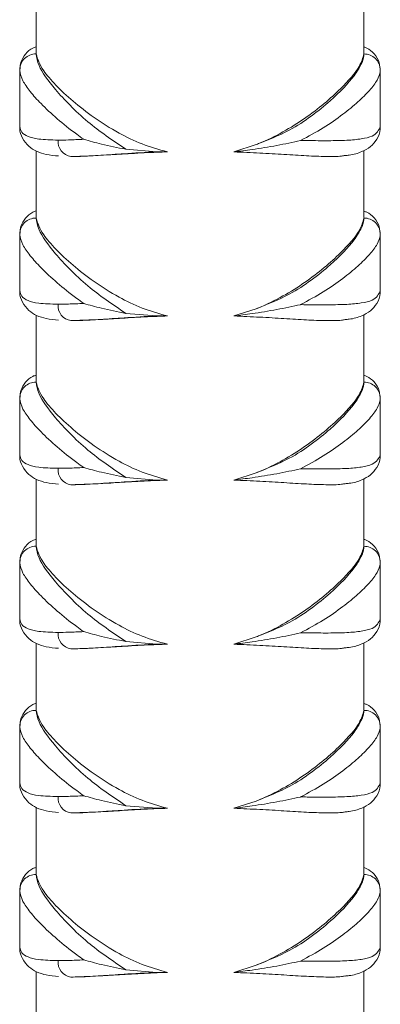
# Model space of a CAD drawing. Header units: millimetres. Extents: x 0 to 210, y 0 to 297.
# Tile 12 of 14: x 123.14 to 130.47, y 190.67 to 210.67. Entities that reach past the tile are written whole.
import ezdxf

# ---------------------------------------------------------------- set-up
doc = ezdxf.new("R2010")
doc.units = ezdxf.units.MM

msp = doc.modelspace()

# ---------------------------------------------------------------- linework, layer by layer
at = {"color": 7, "linetype": 'Continuous', "lineweight": 15}
for p, q in [((123.473, 211.341), (123.473, 209.969)), ((130.14, 209.987), (130.14, 211.351)), ((123.144, 209.64), (123.14, 209.654)), ((123.14, 209.64), (123.14, 208.517)), ((130.473, 209.654), (130.472, 209.642)), ((130.473, 208.515), (130.473, 209.642)), ((123.144, 208.517), (123.14, 208.502)), ((130.473, 208.503), (130.473, 208.515)), ((123.473, 208.008), (123.473, 206.636)), ((125.299, 208.04), (125.926, 207.988)), ((127.496, 207.987), (127.948, 208.136)), ((130.14, 206.653), (130.14, 208.018)), ((126.143, 207.988), (125.926, 207.988)), ((123.144, 206.307), (123.14, 206.321)), ((123.14, 206.307), (123.14, 205.184)), ((130.473, 206.32), (130.472, 206.309)), ((130.473, 205.182), (130.473, 206.309)), ((123.144, 205.184), (123.14, 205.169)), ((130.473, 205.169), (130.473, 205.182)), ((127.496, 204.654), (127.948, 204.802)), ((123.473, 204.674), (123.473, 203.302)), ((125.299, 204.707), (125.926, 204.655)), ((126.143, 204.655), (125.926, 204.655)), ((130.14, 203.32), (130.14, 204.684)), ((123.144, 202.973), (123.14, 202.987)), ((123.14, 202.973), (123.14, 201.85)), ((130.473, 202.987), (130.472, 202.976)), ((130.473, 201.848), (130.473, 202.976)), ((123.144, 201.85), (123.14, 201.836)), ((130.473, 201.836), (130.473, 201.848)), ((127.496, 201.32), (127.948, 201.469)), ((123.473, 201.341), (123.473, 199.969)), ((125.299, 201.373), (125.926, 201.321)), ((126.143, 201.321), (125.926, 201.321)), ((130.14, 199.987), (130.14, 201.351)), ((123.144, 199.64), (123.14, 199.654)), ((123.14, 199.64), (123.14, 198.517)), ((130.473, 199.654), (130.472, 199.642)), ((130.473, 198.515), (130.473, 199.642)), ((123.144, 198.517), (123.14, 198.502)), ((130.473, 198.503), (130.473, 198.515)), ((123.473, 198.008), (123.473, 196.636)), ((125.299, 198.04), (125.926, 197.988)), ((127.496, 197.987), (127.948, 198.136)), ((130.14, 196.653), (130.14, 198.018)), ((126.143, 197.988), (125.926, 197.988)), ((123.144, 196.307), (123.14, 196.321)), ((123.14, 196.307), (123.14, 195.184)), ((130.473, 196.32), (130.472, 196.309)), ((130.473, 195.182), (130.473, 196.309)), ((123.144, 195.184), (123.14, 195.169)), ((130.473, 195.169), (130.473, 195.182)), ((127.496, 194.654), (127.948, 194.802)), ((123.473, 194.674), (123.473, 193.302)), ((125.299, 194.707), (125.926, 194.655)), ((126.143, 194.655), (125.926, 194.655)), ((130.14, 193.32), (130.14, 194.684)), ((123.144, 192.973), (123.14, 192.987)), ((123.14, 192.973), (123.14, 191.85)), ((130.473, 192.987), (130.472, 192.976)), ((130.473, 191.848), (130.473, 192.976)), ((123.144, 191.85), (123.14, 191.836)), ((130.473, 191.836), (130.473, 191.848)), ((127.496, 191.32), (127.948, 191.469)), ((123.473, 191.341), (123.473, 189.969)), ((125.299, 191.373), (125.926, 191.321)), ((126.143, 191.321), (125.926, 191.321)), ((130.14, 189.987), (130.14, 191.351))]:
    msp.add_line(p, q, dxfattribs=at)
for centre, radius, start, end in [((123.467, 209.65), 0.327, 88.8324, 179.2386), ((130.146, 209.649), 0.327, 0.7441, 91.1869), ((124.223, 208.195), 0.304, 174.0214, 262.3965), ((123.467, 206.316), 0.327, 88.8324, 179.2386), ((130.146, 206.316), 0.327, 0.7441, 91.1869), ((124.223, 204.862), 0.304, 174.0214, 262.3965), ((123.467, 202.983), 0.327, 88.8324, 179.2386), ((130.146, 202.983), 0.327, 0.7441, 91.1869), ((124.223, 201.528), 0.304, 174.0214, 262.3965), ((123.467, 199.65), 0.327, 88.8324, 179.2386), ((130.146, 199.649), 0.327, 0.7441, 91.1869), ((124.223, 198.195), 0.304, 174.0214, 262.3965), ((123.467, 196.316), 0.327, 88.8324, 179.2386), ((130.146, 196.316), 0.327, 0.7441, 91.1869), ((124.223, 194.862), 0.304, 174.0214, 262.3965), ((123.467, 192.983), 0.327, 88.8324, 179.2386), ((130.146, 192.983), 0.327, 0.7441, 91.1869), ((124.223, 191.528), 0.304, 174.0214, 262.3965)]:
    msp.add_arc(centre, radius, start, end, dxfattribs=at)
for points, knots in [([(123.473, 210.121), (123.45, 210.113), (123.372, 210.086), (123.252, 209.983), (123.156, 209.824), (123.15, 209.717), (123.147, 209.672)], [0, 0, 0, 0, 0.132574, 0.454275, 0.769821, 1, 1, 1, 1]), ([(130.462, 209.692), (130.46, 209.727), (130.455, 209.831), (130.355, 209.985), (130.234, 210.084), (130.16, 210.11), (130.14, 210.117)], [0, 0, 0, 0, 0.184289, 0.54622, 0.878691, 1, 1, 1, 1]), ([(123.473, 209.976), (123.485, 209.903), (123.513, 209.717), (123.781, 209.339), (124.153, 208.937), (124.597, 208.515), (125.027, 208.224), (125.299, 208.04)], [0, 0, 0, 0, 0.174757, 0.441604, 0.59217, 0.742769, 1, 1, 1, 1]), ([(126.143, 207.988), (125.968, 208.037), (125.618, 208.137), (125.116, 208.385), (124.64, 208.684), (124.209, 209.022), (123.864, 209.346), (123.561, 209.696), (123.506, 209.872), (123.473, 209.976)], [0, 0, 0, 0, 0.113145, 0.226562, 0.366953, 0.507434, 0.649473, 0.791394, 1, 1, 1, 1]), ([(127.948, 208.136), (128.181, 208.227), (128.596, 208.391), (129.083, 208.717), (129.562, 209.104), (129.905, 209.467), (130.093, 209.763), (130.14, 209.901), (130.139, 209.964), (130.139, 209.976)], [0, 0, 0, 0, 0.176948, 0.316797, 0.460642, 0.712753, 0.839281, 0.969393, 1, 1, 1, 1]), ([(130.139, 209.976), (130.118, 209.896), (130.067, 209.709), (129.749, 209.34), (129.343, 208.971), (128.949, 208.67), (128.504, 208.388), (128.158, 208.218), (127.965, 208.142), (127.948, 208.136)], [0, 0, 0, 0, 0.184246, 0.428827, 0.572735, 0.71667, 0.851931, 0.987, 1, 1, 1, 1]), ([(123.14, 208.502), (123.149, 208.462), (123.168, 208.379), (123.299, 208.295), (123.528, 208.237), (123.779, 208.23), (123.92, 208.227)], [0, 0, 0, 0, 0.21869, 0.452862, 0.693627, 1, 1, 1, 1]), ([(123.145, 208.486), (123.144, 208.476), (123.138, 208.405), (123.189, 208.257), (123.318, 208.092), (123.491, 207.989), (123.685, 207.926), (123.844, 207.912), (123.929, 207.904)], [0, 0, 0, 0, 0.028112, 0.204053, 0.390706, 0.569463, 0.771758, 1, 1, 1, 1]), ([(128.85, 208.218), (128.896, 208.218), (129.096, 208.216), (129.428, 208.213), (129.801, 208.22), (130.101, 208.248), (130.388, 208.316), (130.44, 208.43), (130.473, 208.503)], [0, 0, 0, 0, 0.047374, 0.207357, 0.37187, 0.532958, 0.698981, 1, 1, 1, 1]), ([(129.757, 207.914), (129.784, 207.916), (129.912, 207.927), (130.076, 207.975), (130.273, 208.081), (130.41, 208.238), (130.475, 208.395), (130.468, 208.478), (130.467, 208.493)], [0, 0, 0, 0, 0.073212, 0.351413, 0.557627, 0.748036, 0.954433, 1, 1, 1, 1]), ([(123.92, 208.227), (123.989, 208.227), (124.148, 208.229), (124.336, 208.238), (124.442, 208.243)], [0, 0, 0, 0, 0.433073, 1, 1, 1, 1]), ([(124.442, 208.243), (124.443, 208.243), (124.554, 208.209), (124.819, 208.138), (125.129, 208.075), (125.299, 208.04)], [0, 0, 0, 0, 0.003072, 0.456156, 1, 1, 1, 1]), ([(127.496, 207.987), (127.619, 208.003), (127.914, 208.04), (128.376, 208.116), (128.697, 208.182), (128.849, 208.218), (128.85, 208.218)], [0, 0, 0, 0, 0.260406, 0.623433, 0.997641, 1, 1, 1, 1]), ([(125.926, 207.988), (125.926, 207.988), (125.696, 207.978), (125.296, 207.953), (124.78, 207.917), (124.426, 207.896), (124.245, 207.894), (124.182, 207.893)], [0, 0, 0, 0, 0.000009, 0.332389, 0.595803, 0.859221, 1, 1, 1, 1]), ([(124.182, 207.893), (124.419, 207.901), (124.781, 207.913), (125.41, 207.955), (125.823, 207.977), (126.074, 207.985), (126.143, 207.988)], [0, 0, 0, 0, 0.438715, 0.671186, 0.910178, 1, 1, 1, 1]), ([(127.496, 207.987), (127.673, 207.98), (128.027, 207.965), (128.525, 207.935), (128.98, 207.906), (129.372, 207.891), (129.634, 207.892), (129.734, 207.91), (129.757, 207.915)], [0, 0, 0, 0, 0.1861096, 0.3722292, 0.5628773, 0.7534956, 0.9427569, 1, 1, 1, 1]), ([(123.473, 206.787), (123.45, 206.779), (123.372, 206.753), (123.252, 206.65), (123.156, 206.49), (123.15, 206.383), (123.147, 206.338)], [0, 0, 0, 0, 0.132574, 0.454275, 0.769821, 1, 1, 1, 1]), ([(123.473, 206.643), (123.485, 206.569), (123.513, 206.384), (123.781, 206.006), (124.153, 205.604), (124.597, 205.182), (125.027, 204.89), (125.299, 204.707)], [0, 0, 0, 0, 0.174757, 0.441604, 0.59217, 0.742769, 1, 1, 1, 1]), ([(126.143, 204.655), (125.968, 204.704), (125.618, 204.803), (125.116, 205.051), (124.64, 205.35), (124.209, 205.689), (123.864, 206.013), (123.561, 206.363), (123.506, 206.538), (123.473, 206.643)], [0, 0, 0, 0, 0.1131445, 0.2265617, 0.3669532, 0.5074337, 0.6494729, 0.7913937, 1, 1, 1, 1]), ([(127.948, 204.802), (128.181, 204.894), (128.596, 205.058), (129.083, 205.384), (129.562, 205.771), (129.905, 206.134), (130.093, 206.429), (130.14, 206.568), (130.139, 206.631), (130.139, 206.643)], [0, 0, 0, 0, 0.176948, 0.316797, 0.460642, 0.712753, 0.839281, 0.969393, 1, 1, 1, 1]), ([(130.139, 206.643), (130.118, 206.562), (130.067, 206.376), (129.749, 206.007), (129.343, 205.638), (128.949, 205.337), (128.504, 205.055), (128.158, 204.885), (127.965, 204.809), (127.948, 204.802)], [0, 0, 0, 0, 0.184246, 0.428827, 0.572735, 0.71667, 0.851931, 0.987, 1, 1, 1, 1]), ([(130.462, 206.359), (130.46, 206.394), (130.455, 206.497), (130.355, 206.652), (130.234, 206.751), (130.16, 206.776), (130.14, 206.783)], [0, 0, 0, 0, 0.184289, 0.54622, 0.878691, 1, 1, 1, 1]), ([(123.14, 205.169), (123.149, 205.129), (123.168, 205.045), (123.299, 204.961), (123.528, 204.903), (123.779, 204.897), (123.92, 204.893)], [0, 0, 0, 0, 0.21869, 0.452862, 0.693627, 1, 1, 1, 1]), ([(123.145, 205.152), (123.144, 205.142), (123.138, 205.072), (123.189, 204.924), (123.318, 204.759), (123.491, 204.656), (123.685, 204.593), (123.844, 204.578), (123.929, 204.57)], [0, 0, 0, 0, 0.028112, 0.204053, 0.390706, 0.569463, 0.771758, 1, 1, 1, 1]), ([(128.85, 204.885), (128.896, 204.884), (129.096, 204.883), (129.428, 204.88), (129.801, 204.887), (130.101, 204.915), (130.388, 204.983), (130.44, 205.096), (130.473, 205.169)], [0, 0, 0, 0, 0.047374, 0.207357, 0.37187, 0.532958, 0.698981, 1, 1, 1, 1]), ([(129.757, 204.58), (129.784, 204.583), (129.912, 204.594), (130.076, 204.642), (130.273, 204.748), (130.41, 204.904), (130.475, 205.062), (130.468, 205.145), (130.467, 205.16)], [0, 0, 0, 0, 0.073212, 0.351413, 0.557627, 0.748036, 0.954433, 1, 1, 1, 1]), ([(123.92, 204.893), (123.989, 204.894), (124.148, 204.896), (124.336, 204.904), (124.442, 204.91)], [0, 0, 0, 0, 0.433073, 1, 1, 1, 1]), ([(124.442, 204.91), (124.443, 204.909), (124.554, 204.876), (124.819, 204.804), (125.129, 204.741), (125.299, 204.707)], [0, 0, 0, 0, 0.003072, 0.456156, 1, 1, 1, 1]), ([(127.496, 204.654), (127.619, 204.669), (127.914, 204.707), (128.376, 204.783), (128.697, 204.849), (128.849, 204.884), (128.85, 204.885)], [0, 0, 0, 0, 0.260406, 0.623433, 0.997641, 1, 1, 1, 1]), ([(125.926, 204.655), (125.926, 204.655), (125.696, 204.644), (125.296, 204.619), (124.78, 204.584), (124.426, 204.563), (124.245, 204.561), (124.182, 204.56)], [0, 0, 0, 0, 0.0000093, 0.3323888, 0.5958031, 0.8592212, 1, 1, 1, 1]), ([(124.182, 204.56), (124.419, 204.568), (124.781, 204.58), (125.41, 204.622), (125.823, 204.643), (126.074, 204.652), (126.143, 204.655)], [0, 0, 0, 0, 0.438715, 0.671186, 0.910178, 1, 1, 1, 1]), ([(127.496, 204.654), (127.673, 204.646), (128.027, 204.632), (128.525, 204.601), (128.98, 204.572), (129.372, 204.558), (129.634, 204.558), (129.734, 204.577), (129.757, 204.582)], [0, 0, 0, 0, 0.18611, 0.372229, 0.562877, 0.753496, 0.942757, 1, 1, 1, 1]), ([(123.473, 203.454), (123.45, 203.446), (123.372, 203.42), (123.252, 203.317), (123.156, 203.157), (123.15, 203.05), (123.147, 203.005)], [0, 0, 0, 0, 0.132574, 0.454275, 0.769821, 1, 1, 1, 1]), ([(130.462, 203.025), (130.46, 203.06), (130.455, 203.164), (130.355, 203.319), (130.234, 203.417), (130.16, 203.443), (130.14, 203.45)], [0, 0, 0, 0, 0.184289, 0.54622, 0.878691, 1, 1, 1, 1]), ([(123.473, 203.31), (123.485, 203.236), (123.513, 203.051), (123.781, 202.673), (124.153, 202.27), (124.597, 201.848), (125.027, 201.557), (125.299, 201.373)], [0, 0, 0, 0, 0.174757, 0.441604, 0.59217, 0.742769, 1, 1, 1, 1]), ([(126.143, 201.321), (125.968, 201.371), (125.618, 201.47), (125.116, 201.718), (124.64, 202.017), (124.209, 202.355), (123.864, 202.679), (123.561, 203.03), (123.506, 203.205), (123.473, 203.31)], [0, 0, 0, 0, 0.113145, 0.226562, 0.366953, 0.507434, 0.649473, 0.791394, 1, 1, 1, 1]), ([(127.948, 201.469), (128.181, 201.561), (128.596, 201.725), (129.083, 202.051), (129.562, 202.438), (129.905, 202.8), (130.093, 203.096), (130.14, 203.235), (130.139, 203.297), (130.139, 203.309)], [0, 0, 0, 0, 0.176948, 0.316797, 0.460642, 0.712753, 0.839281, 0.969393, 1, 1, 1, 1]), ([(130.139, 203.309), (130.118, 203.229), (130.067, 203.043), (129.749, 202.673), (129.343, 202.305), (128.949, 202.004), (128.504, 201.722), (128.158, 201.551), (127.965, 201.476), (127.948, 201.469)], [0, 0, 0, 0, 0.184246, 0.428827, 0.572735, 0.71667, 0.851931, 0.987, 1, 1, 1, 1]), ([(123.14, 201.836), (123.149, 201.795), (123.168, 201.712), (123.299, 201.628), (123.528, 201.57), (123.779, 201.564), (123.92, 201.56)], [0, 0, 0, 0, 0.21869, 0.452862, 0.693627, 1, 1, 1, 1]), ([(123.145, 201.819), (123.144, 201.809), (123.138, 201.738), (123.189, 201.591), (123.318, 201.425), (123.491, 201.323), (123.685, 201.26), (123.844, 201.245), (123.929, 201.237)], [0, 0, 0, 0, 0.028112, 0.204053, 0.390706, 0.569463, 0.771758, 1, 1, 1, 1]), ([(128.85, 201.551), (128.896, 201.551), (129.096, 201.55), (129.428, 201.547), (129.801, 201.553), (130.101, 201.582), (130.388, 201.65), (130.44, 201.763), (130.473, 201.836)], [0, 0, 0, 0, 0.047374, 0.207357, 0.37187, 0.532958, 0.698981, 1, 1, 1, 1]), ([(129.757, 201.247), (129.784, 201.25), (129.912, 201.261), (130.076, 201.308), (130.273, 201.414), (130.41, 201.571), (130.475, 201.728), (130.468, 201.812), (130.467, 201.827)], [0, 0, 0, 0, 0.073212, 0.351413, 0.557627, 0.748036, 0.954433, 1, 1, 1, 1]), ([(123.92, 201.56), (123.989, 201.561), (124.148, 201.562), (124.336, 201.571), (124.442, 201.576)], [0, 0, 0, 0, 0.433073, 1, 1, 1, 1]), ([(124.442, 201.576), (124.443, 201.576), (124.554, 201.543), (124.819, 201.471), (125.129, 201.408), (125.299, 201.373)], [0, 0, 0, 0, 0.003072, 0.456156, 1, 1, 1, 1]), ([(127.496, 201.32), (127.619, 201.336), (127.914, 201.373), (128.376, 201.449), (128.697, 201.516), (128.849, 201.551), (128.85, 201.551)], [0, 0, 0, 0, 0.260406, 0.623433, 0.997641, 1, 1, 1, 1]), ([(125.926, 201.321), (125.926, 201.321), (125.696, 201.311), (125.296, 201.286), (124.78, 201.25), (124.426, 201.23), (124.245, 201.227), (124.182, 201.227)], [0, 0, 0, 0, 0.000009, 0.332389, 0.595803, 0.859221, 1, 1, 1, 1]), ([(124.182, 201.227), (124.419, 201.235), (124.781, 201.247), (125.41, 201.288), (125.823, 201.31), (126.074, 201.319), (126.143, 201.321)], [0, 0, 0, 0, 0.438715, 0.671186, 0.910178, 1, 1, 1, 1]), ([(127.496, 201.32), (127.673, 201.313), (128.027, 201.299), (128.525, 201.268), (128.98, 201.239), (129.372, 201.225), (129.634, 201.225), (129.734, 201.244), (129.757, 201.248)], [0, 0, 0, 0, 0.18611, 0.372229, 0.562877, 0.753496, 0.942757, 1, 1, 1, 1]), ([(123.473, 200.121), (123.45, 200.113), (123.372, 200.086), (123.252, 199.983), (123.156, 199.824), (123.15, 199.717), (123.147, 199.672)], [0, 0, 0, 0, 0.1325739, 0.4542755, 0.7698208, 1, 1, 1, 1]), ([(130.462, 199.692), (130.46, 199.727), (130.455, 199.831), (130.355, 199.985), (130.234, 200.084), (130.16, 200.11), (130.14, 200.117)], [0, 0, 0, 0, 0.184289, 0.54622, 0.878691, 1, 1, 1, 1]), ([(123.473, 199.976), (123.485, 199.903), (123.513, 199.717), (123.781, 199.339), (124.153, 198.937), (124.597, 198.515), (125.027, 198.224), (125.299, 198.04)], [0, 0, 0, 0, 0.174757, 0.441604, 0.59217, 0.742769, 1, 1, 1, 1]), ([(126.143, 197.988), (125.968, 198.037), (125.618, 198.137), (125.116, 198.385), (124.64, 198.684), (124.209, 199.022), (123.864, 199.346), (123.561, 199.696), (123.506, 199.872), (123.473, 199.976)], [0, 0, 0, 0, 0.113145, 0.226562, 0.366953, 0.507434, 0.649473, 0.791394, 1, 1, 1, 1]), ([(127.948, 198.136), (128.181, 198.227), (128.596, 198.391), (129.083, 198.717), (129.562, 199.104), (129.905, 199.467), (130.093, 199.763), (130.14, 199.901), (130.139, 199.964), (130.139, 199.976)], [0, 0, 0, 0, 0.1769476, 0.3167967, 0.4606419, 0.7127533, 0.8392811, 0.969393, 1, 1, 1, 1]), ([(130.139, 199.976), (130.118, 199.896), (130.067, 199.709), (129.749, 199.34), (129.343, 198.971), (128.949, 198.67), (128.504, 198.388), (128.158, 198.218), (127.965, 198.142), (127.948, 198.136)], [0, 0, 0, 0, 0.184246, 0.428827, 0.572735, 0.71667, 0.851931, 0.987, 1, 1, 1, 1]), ([(123.14, 198.502), (123.149, 198.462), (123.168, 198.379), (123.299, 198.295), (123.528, 198.237), (123.779, 198.23), (123.92, 198.227)], [0, 0, 0, 0, 0.21869, 0.452862, 0.693627, 1, 1, 1, 1]), ([(123.145, 198.486), (123.144, 198.476), (123.138, 198.405), (123.189, 198.257), (123.318, 198.092), (123.491, 197.989), (123.685, 197.926), (123.844, 197.912), (123.929, 197.904)], [0, 0, 0, 0, 0.028112, 0.204053, 0.390706, 0.569463, 0.771758, 1, 1, 1, 1]), ([(128.85, 198.218), (128.896, 198.218), (129.096, 198.216), (129.428, 198.213), (129.801, 198.22), (130.101, 198.248), (130.388, 198.316), (130.44, 198.43), (130.473, 198.503)], [0, 0, 0, 0, 0.0473742, 0.2073574, 0.37187, 0.5329585, 0.6989814, 1, 1, 1, 1]), ([(129.757, 197.914), (129.784, 197.916), (129.912, 197.927), (130.076, 197.975), (130.273, 198.081), (130.41, 198.238), (130.475, 198.395), (130.468, 198.478), (130.467, 198.493)], [0, 0, 0, 0, 0.073212, 0.351413, 0.557627, 0.748036, 0.954433, 1, 1, 1, 1]), ([(123.92, 198.227), (123.989, 198.227), (124.148, 198.229), (124.336, 198.238), (124.442, 198.243)], [0, 0, 0, 0, 0.433073, 1, 1, 1, 1]), ([(124.442, 198.243), (124.443, 198.243), (124.554, 198.209), (124.819, 198.138), (125.129, 198.075), (125.299, 198.04)], [0, 0, 0, 0, 0.003072, 0.456156, 1, 1, 1, 1]), ([(127.496, 197.987), (127.619, 198.003), (127.914, 198.04), (128.376, 198.116), (128.697, 198.182), (128.849, 198.218), (128.85, 198.218)], [0, 0, 0, 0, 0.260406, 0.623433, 0.997641, 1, 1, 1, 1]), ([(125.926, 197.988), (125.926, 197.988), (125.696, 197.978), (125.296, 197.953), (124.78, 197.917), (124.426, 197.896), (124.245, 197.894), (124.182, 197.893)], [0, 0, 0, 0, 0.0000093, 0.3323888, 0.5958031, 0.8592212, 1, 1, 1, 1]), ([(124.182, 197.893), (124.419, 197.901), (124.781, 197.913), (125.41, 197.955), (125.823, 197.977), (126.074, 197.985), (126.143, 197.988)], [0, 0, 0, 0, 0.438715, 0.671186, 0.910178, 1, 1, 1, 1]), ([(127.496, 197.987), (127.673, 197.98), (128.027, 197.965), (128.525, 197.935), (128.98, 197.906), (129.372, 197.891), (129.634, 197.892), (129.734, 197.91), (129.757, 197.915)], [0, 0, 0, 0, 0.18611, 0.372229, 0.562877, 0.753496, 0.942757, 1, 1, 1, 1]), ([(123.473, 196.787), (123.45, 196.779), (123.372, 196.753), (123.252, 196.65), (123.156, 196.49), (123.15, 196.383), (123.147, 196.338)], [0, 0, 0, 0, 0.132574, 0.454275, 0.769821, 1, 1, 1, 1]), ([(123.473, 196.643), (123.485, 196.569), (123.513, 196.384), (123.781, 196.006), (124.153, 195.604), (124.597, 195.182), (125.027, 194.89), (125.299, 194.707)], [0, 0, 0, 0, 0.174757, 0.441604, 0.59217, 0.742769, 1, 1, 1, 1]), ([(126.143, 194.655), (125.968, 194.704), (125.618, 194.803), (125.116, 195.051), (124.64, 195.35), (124.209, 195.689), (123.864, 196.013), (123.561, 196.363), (123.506, 196.538), (123.473, 196.643)], [0, 0, 0, 0, 0.1131445, 0.2265617, 0.3669532, 0.5074337, 0.6494729, 0.7913937, 1, 1, 1, 1]), ([(127.948, 194.802), (128.181, 194.894), (128.596, 195.058), (129.083, 195.384), (129.562, 195.771), (129.905, 196.134), (130.093, 196.429), (130.14, 196.568), (130.139, 196.631), (130.139, 196.643)], [0, 0, 0, 0, 0.176948, 0.316797, 0.460642, 0.712753, 0.839281, 0.969393, 1, 1, 1, 1]), ([(130.139, 196.643), (130.118, 196.562), (130.067, 196.376), (129.749, 196.007), (129.343, 195.638), (128.949, 195.337), (128.504, 195.055), (128.158, 194.885), (127.965, 194.809), (127.948, 194.802)], [0, 0, 0, 0, 0.1842464, 0.428827, 0.5727348, 0.7166696, 0.8519305, 0.9869995, 1, 1, 1, 1]), ([(130.462, 196.359), (130.46, 196.394), (130.455, 196.497), (130.355, 196.652), (130.234, 196.751), (130.16, 196.776), (130.14, 196.783)], [0, 0, 0, 0, 0.184289, 0.54622, 0.878691, 1, 1, 1, 1]), ([(123.14, 195.169), (123.149, 195.129), (123.168, 195.045), (123.299, 194.961), (123.528, 194.903), (123.779, 194.897), (123.92, 194.893)], [0, 0, 0, 0, 0.2186899, 0.4528619, 0.6936273, 1, 1, 1, 1]), ([(123.145, 195.152), (123.144, 195.142), (123.138, 195.072), (123.189, 194.924), (123.318, 194.759), (123.491, 194.656), (123.685, 194.593), (123.844, 194.578), (123.929, 194.57)], [0, 0, 0, 0, 0.028112, 0.204053, 0.390706, 0.569463, 0.771758, 1, 1, 1, 1]), ([(128.85, 194.885), (128.896, 194.884), (129.096, 194.883), (129.428, 194.88), (129.801, 194.887), (130.101, 194.915), (130.388, 194.983), (130.44, 195.096), (130.473, 195.169)], [0, 0, 0, 0, 0.047374, 0.207357, 0.37187, 0.532958, 0.698981, 1, 1, 1, 1]), ([(129.757, 194.58), (129.784, 194.583), (129.912, 194.594), (130.076, 194.642), (130.273, 194.748), (130.41, 194.904), (130.475, 195.062), (130.468, 195.145), (130.467, 195.16)], [0, 0, 0, 0, 0.073212, 0.351413, 0.557627, 0.748036, 0.954433, 1, 1, 1, 1]), ([(123.92, 194.893), (123.989, 194.894), (124.148, 194.896), (124.336, 194.904), (124.442, 194.91)], [0, 0, 0, 0, 0.433073, 1, 1, 1, 1]), ([(124.442, 194.91), (124.443, 194.909), (124.554, 194.876), (124.819, 194.804), (125.129, 194.741), (125.299, 194.707)], [0, 0, 0, 0, 0.003072, 0.456156, 1, 1, 1, 1]), ([(127.496, 194.654), (127.619, 194.669), (127.914, 194.707), (128.376, 194.783), (128.697, 194.849), (128.849, 194.884), (128.85, 194.885)], [0, 0, 0, 0, 0.260406, 0.623433, 0.997641, 1, 1, 1, 1]), ([(125.926, 194.655), (125.926, 194.655), (125.696, 194.644), (125.296, 194.619), (124.78, 194.584), (124.426, 194.563), (124.245, 194.561), (124.182, 194.56)], [0, 0, 0, 0, 0.000009, 0.332389, 0.595803, 0.859221, 1, 1, 1, 1]), ([(124.182, 194.56), (124.419, 194.568), (124.781, 194.58), (125.41, 194.622), (125.823, 194.643), (126.074, 194.652), (126.143, 194.655)], [0, 0, 0, 0, 0.438715, 0.671186, 0.910178, 1, 1, 1, 1]), ([(127.496, 194.654), (127.673, 194.646), (128.027, 194.632), (128.525, 194.601), (128.98, 194.572), (129.372, 194.558), (129.634, 194.558), (129.734, 194.577), (129.757, 194.582)], [0, 0, 0, 0, 0.18611, 0.372229, 0.562877, 0.753496, 0.942757, 1, 1, 1, 1]), ([(123.473, 193.454), (123.45, 193.446), (123.372, 193.42), (123.252, 193.317), (123.156, 193.157), (123.15, 193.05), (123.147, 193.005)], [0, 0, 0, 0, 0.1325739, 0.4542755, 0.7698208, 1, 1, 1, 1]), ([(130.462, 193.025), (130.46, 193.06), (130.455, 193.164), (130.355, 193.319), (130.234, 193.417), (130.16, 193.443), (130.14, 193.45)], [0, 0, 0, 0, 0.184289, 0.54622, 0.878691, 1, 1, 1, 1]), ([(123.473, 193.31), (123.485, 193.236), (123.513, 193.051), (123.781, 192.673), (124.153, 192.27), (124.597, 191.848), (125.027, 191.557), (125.299, 191.373)], [0, 0, 0, 0, 0.174757, 0.441604, 0.59217, 0.742769, 1, 1, 1, 1]), ([(126.143, 191.321), (125.968, 191.371), (125.618, 191.47), (125.116, 191.718), (124.64, 192.017), (124.209, 192.355), (123.864, 192.679), (123.561, 193.03), (123.506, 193.205), (123.473, 193.31)], [0, 0, 0, 0, 0.113145, 0.226562, 0.366953, 0.507434, 0.649473, 0.791394, 1, 1, 1, 1]), ([(127.948, 191.469), (128.181, 191.561), (128.596, 191.725), (129.083, 192.051), (129.562, 192.438), (129.905, 192.8), (130.093, 193.096), (130.14, 193.235), (130.139, 193.297), (130.139, 193.309)], [0, 0, 0, 0, 0.176948, 0.316797, 0.460642, 0.712753, 0.839281, 0.969393, 1, 1, 1, 1]), ([(130.139, 193.309), (130.118, 193.229), (130.067, 193.043), (129.749, 192.673), (129.343, 192.305), (128.949, 192.004), (128.504, 191.722), (128.158, 191.551), (127.965, 191.476), (127.948, 191.469)], [0, 0, 0, 0, 0.184246, 0.428827, 0.572735, 0.71667, 0.851931, 0.987, 1, 1, 1, 1]), ([(123.14, 191.836), (123.149, 191.795), (123.168, 191.712), (123.299, 191.628), (123.528, 191.57), (123.779, 191.564), (123.92, 191.56)], [0, 0, 0, 0, 0.2186899, 0.4528619, 0.6936273, 1, 1, 1, 1]), ([(123.145, 191.819), (123.144, 191.809), (123.138, 191.738), (123.189, 191.591), (123.318, 191.425), (123.491, 191.323), (123.685, 191.26), (123.844, 191.245), (123.929, 191.237)], [0, 0, 0, 0, 0.028112, 0.204053, 0.390706, 0.569463, 0.771758, 1, 1, 1, 1]), ([(128.85, 191.551), (128.896, 191.551), (129.096, 191.55), (129.428, 191.547), (129.801, 191.553), (130.101, 191.582), (130.388, 191.65), (130.44, 191.763), (130.473, 191.836)], [0, 0, 0, 0, 0.0473742, 0.2073574, 0.37187, 0.5329585, 0.6989814, 1, 1, 1, 1]), ([(129.757, 191.247), (129.784, 191.25), (129.912, 191.261), (130.076, 191.308), (130.273, 191.414), (130.41, 191.571), (130.475, 191.728), (130.468, 191.812), (130.467, 191.827)], [0, 0, 0, 0, 0.073212, 0.351413, 0.557627, 0.748036, 0.954433, 1, 1, 1, 1]), ([(123.92, 191.56), (123.989, 191.561), (124.148, 191.562), (124.336, 191.571), (124.442, 191.576)], [0, 0, 0, 0, 0.433073, 1, 1, 1, 1]), ([(124.442, 191.576), (124.443, 191.576), (124.554, 191.543), (124.819, 191.471), (125.129, 191.408), (125.299, 191.373)], [0, 0, 0, 0, 0.003072, 0.456156, 1, 1, 1, 1]), ([(127.496, 191.32), (127.619, 191.336), (127.914, 191.373), (128.376, 191.449), (128.697, 191.516), (128.849, 191.551), (128.85, 191.551)], [0, 0, 0, 0, 0.260406, 0.623433, 0.997641, 1, 1, 1, 1]), ([(125.926, 191.321), (125.926, 191.321), (125.696, 191.311), (125.296, 191.286), (124.78, 191.25), (124.426, 191.23), (124.245, 191.227), (124.182, 191.227)], [0, 0, 0, 0, 0.000009, 0.332389, 0.595803, 0.859221, 1, 1, 1, 1]), ([(124.182, 191.227), (124.419, 191.235), (124.781, 191.247), (125.41, 191.288), (125.823, 191.31), (126.074, 191.319), (126.143, 191.321)], [0, 0, 0, 0, 0.438715, 0.671186, 0.910178, 1, 1, 1, 1]), ([(127.496, 191.32), (127.673, 191.313), (128.027, 191.299), (128.525, 191.268), (128.98, 191.239), (129.372, 191.225), (129.634, 191.225), (129.734, 191.244), (129.757, 191.248)], [0, 0, 0, 0, 0.18611, 0.372229, 0.562877, 0.753496, 0.942757, 1, 1, 1, 1])]:
    msp.add_open_spline(points, degree=3, knots=knots, dxfattribs=at)
at = {"color": 8, "linetype": 'Continuous', "lineweight": 15}
for points, knots in [([(124.442, 208.243), (124.394, 208.277), (124.198, 208.416), (123.89, 208.665), (123.574, 208.959), (123.343, 209.217), (123.176, 209.457), (123.155, 209.575), (123.144, 209.64)], [0, 0, 0, 0, 0.062409, 0.253198, 0.448074, 0.617424, 0.790466, 1, 1, 1, 1]), ([(130.472, 209.642), (130.472, 209.635), (130.472, 209.58), (130.421, 209.452), (130.265, 209.241), (130.027, 209.004), (129.713, 208.747), (129.328, 208.474), (129.009, 208.303), (128.85, 208.218)], [0, 0, 0, 0, 0.02559, 0.185928, 0.346395, 0.504628, 0.662918, 0.831497, 1, 1, 1, 1]), ([(124.442, 204.91), (124.394, 204.944), (124.198, 205.083), (123.89, 205.332), (123.574, 205.625), (123.343, 205.884), (123.176, 206.123), (123.155, 206.242), (123.144, 206.307)], [0, 0, 0, 0, 0.062409, 0.253198, 0.448074, 0.617424, 0.790466, 1, 1, 1, 1]), ([(130.472, 206.309), (130.472, 206.301), (130.472, 206.246), (130.421, 206.119), (130.265, 205.908), (130.027, 205.67), (129.713, 205.414), (129.328, 205.141), (129.009, 204.97), (128.85, 204.885)], [0, 0, 0, 0, 0.02559, 0.185928, 0.346395, 0.504628, 0.662918, 0.831497, 1, 1, 1, 1]), ([(124.442, 201.576), (124.394, 201.61), (124.198, 201.749), (123.89, 201.999), (123.574, 202.292), (123.343, 202.55), (123.176, 202.79), (123.155, 202.908), (123.144, 202.973)], [0, 0, 0, 0, 0.062409, 0.253198, 0.448074, 0.617424, 0.790466, 1, 1, 1, 1]), ([(130.472, 202.976), (130.472, 202.968), (130.472, 202.913), (130.421, 202.785), (130.265, 202.574), (130.027, 202.337), (129.713, 202.08), (129.328, 201.807), (129.009, 201.637), (128.85, 201.551)], [0, 0, 0, 0, 0.02559, 0.185928, 0.346395, 0.504628, 0.662918, 0.831497, 1, 1, 1, 1]), ([(124.442, 198.243), (124.394, 198.277), (124.198, 198.416), (123.89, 198.665), (123.574, 198.959), (123.343, 199.217), (123.176, 199.457), (123.155, 199.575), (123.144, 199.64)], [0, 0, 0, 0, 0.062409, 0.253198, 0.448074, 0.617424, 0.790466, 1, 1, 1, 1]), ([(130.472, 199.642), (130.472, 199.635), (130.472, 199.58), (130.421, 199.452), (130.265, 199.241), (130.027, 199.004), (129.713, 198.747), (129.328, 198.474), (129.009, 198.303), (128.85, 198.218)], [0, 0, 0, 0, 0.02559, 0.185928, 0.346395, 0.504628, 0.662918, 0.831497, 1, 1, 1, 1]), ([(124.442, 194.91), (124.394, 194.944), (124.198, 195.083), (123.89, 195.332), (123.574, 195.625), (123.343, 195.884), (123.176, 196.123), (123.155, 196.242), (123.144, 196.307)], [0, 0, 0, 0, 0.062409, 0.253198, 0.448074, 0.617424, 0.790466, 1, 1, 1, 1]), ([(130.472, 196.309), (130.472, 196.301), (130.472, 196.246), (130.421, 196.119), (130.265, 195.908), (130.027, 195.67), (129.713, 195.414), (129.328, 195.141), (129.009, 194.97), (128.85, 194.885)], [0, 0, 0, 0, 0.02559, 0.185928, 0.346395, 0.504628, 0.662918, 0.831497, 1, 1, 1, 1]), ([(124.442, 191.576), (124.394, 191.61), (124.198, 191.749), (123.89, 191.999), (123.574, 192.292), (123.343, 192.55), (123.176, 192.79), (123.155, 192.908), (123.144, 192.973)], [0, 0, 0, 0, 0.062409, 0.253198, 0.448074, 0.617424, 0.790466, 1, 1, 1, 1]), ([(130.472, 192.976), (130.472, 192.968), (130.472, 192.913), (130.421, 192.785), (130.265, 192.574), (130.027, 192.337), (129.713, 192.08), (129.328, 191.807), (129.009, 191.637), (128.85, 191.551)], [0, 0, 0, 0, 0.0255902, 0.1859279, 0.3463948, 0.5046278, 0.6629177, 0.8314973, 1, 1, 1, 1])]:
    msp.add_open_spline(points, degree=3, knots=knots, dxfattribs=at)

doc.saveas('drawing.dxf')
